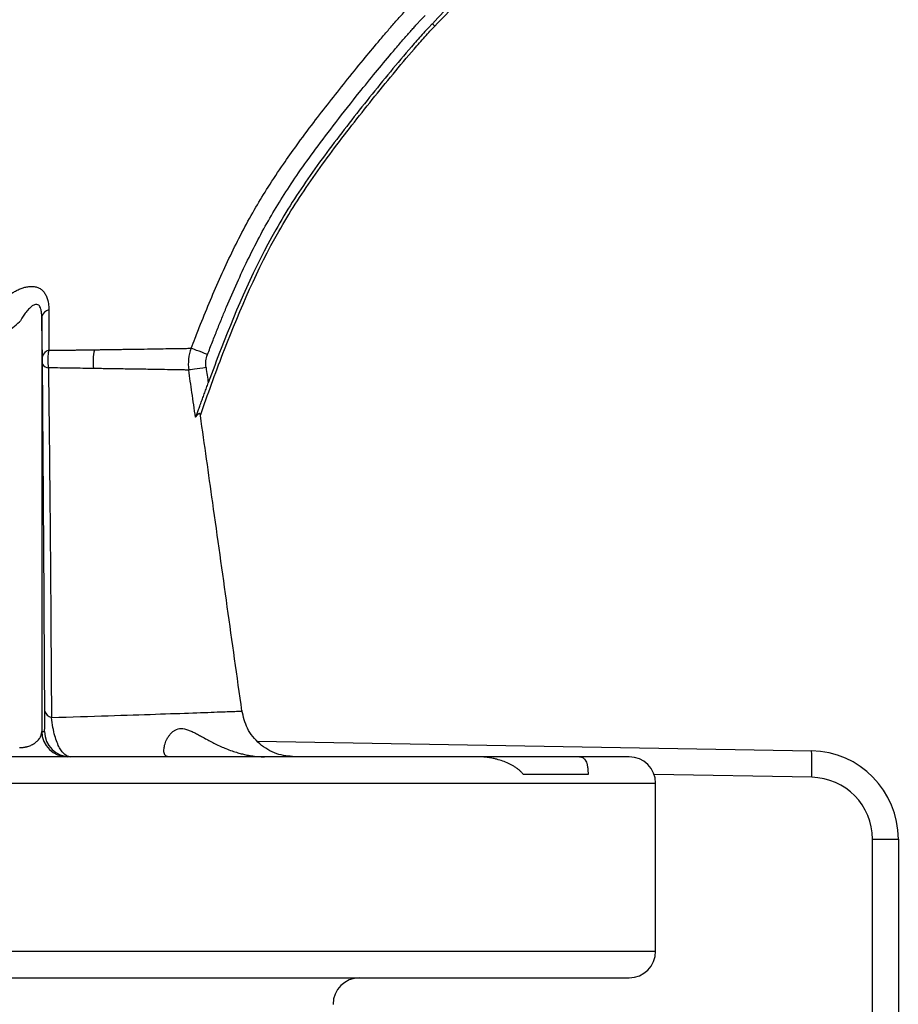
# Model space of a CAD drawing. Extents: x 167 to 762, y 25 to 1311.
# Tile 11 of 26: x 535 to 634, y 642 to 753. Entities that reach past the tile are written whole.
import ezdxf

# ---------------------------------------------------------------- set-up
doc = ezdxf.new("R2010")
doc.units = 0
doc.layers.get('0').update_dxf_attribs({"linetype": 'CONTINUOUS'})

msp = doc.modelspace()

# ---------------------------------------------------------------- linework, layer by layer
at = {"color": 7, "linetype": 'CONTINUOUS'}
for p, q in [((581.59, 752.51), (581.87, 752.23)), ((537.38, 719.4), (537.38, 672.46)), ((537.38, 672.46), (537.69, 672.46)), ((561.81, 671.36), (624.48, 670.27)), ((598.23, 669.59), (587.1, 669.59)), ((624.51, 667.27), (606.67, 667.58)), ((481.23, 666.59), (606.84, 666.59)), ((606.84, 647.59), (606.84, 666.59)), ((631.39, 637.59), (631.39, 660.27)), ((631.39, 660.27), (634.31, 660.27)), ((634.31, 660.27), (634.31, 637.59)), ((476.02, 647.59), (606.84, 647.59))]:
    msp.add_line(p, q, dxfattribs=at)
at = {"color": 7, "linetype": 'CONTINUOUS', "flags": 128}
for points in [[(556.14, 715.09), (555.81, 715.22), (555.48, 715.34), (555.18, 715.46), (554.91, 715.56), (554.68, 715.65), (554.49, 715.72), (554.36, 715.77), (554.29, 715.8)], [(555.97, 713.61), (555.62, 713.56), (555.28, 713.51), (554.96, 713.47), (554.67, 713.43), (554.43, 713.39), (554.23, 713.36), (554.09, 713.34), (554.01, 713.33)]]:
    msp.add_lwpolyline(points, dxfattribs=at)
at = {"color": 7, "linetype": 'CONTINUOUS'}
for centre, radius, start, end in [((538.39, 719.11), 1.05, 101.9218, 163.9506), ((538.42, 714.61), 0.995, 104.3028, 165.5196), ((549.09, 714.23), 5.91, 166.3116, 187.0786), ((538.2, 714.4), 0.822, 207.6827, 266.145), ((538.7, 675.04), 1.02, 195.7748, 257.2107), ((540.28, 672.49), 2.9, 180.6405, 269.9974), ((540.59, 672.49), 2.9, 180.6404, 269.9974), ((603.84, 666.59), 3, 0, 90), ((624.31, 660.27), 10, 0, 89), ((595.83, 668.52), 28.71, 357.5052, 3.495), ((624.39, 660.27), 7, 0, 89), ((603.84, 647.59), 3, 270, 0), ((573.34, 641.59), 3, 90, 179.9776)]:
    msp.add_arc(centre, radius, start, end, dxfattribs=at)
for points, knots in [([(602.38, 771.55), (602.37, 771.54), (602.37, 771.54), (602.36, 771.53), (598.65, 768.57), (594.97, 765.64), (589.81, 760.94), (588.15, 759.33), (584.86, 755.97), (583.22, 754.23), (581.59, 752.51)], [-0.0021633, -0.0021633, -0.0021633, -0.0021633, -0.0014595, -0.0014595, -0.0014595, 0.4971053, 0.4971053, 0.7463877, 0.7463877, 0.995342, 0.995342, 0.995342, 0.995342]), ([(581.87, 752.23), (583.5, 753.96), (585.14, 755.7), (588.43, 759.05), (590.08, 760.66), (595.22, 765.34), (598.89, 768.27), (602.61, 771.23)], [-0.0024913, -0.0024913, -0.0024913, -0.0024913, 0.246791, 0.246791, 0.4960734, 0.4960734, 0.9946382, 0.9946382, 0.9946382, 0.9946382]), ([(554.29, 715.8), (554.43, 716.18), (554.79, 717.09), (555.5, 718.92), (556.46, 721.26), (557.63, 723.95), (558.87, 726.6), (560.18, 729.21), (561.56, 731.69), (563.07, 734.17), (564.61, 736.48), (566.33, 738.91), (568.07, 741.24), (569.93, 743.64), (571.8, 746.01), (573.64, 748.27), (575.21, 750.17), (576.4, 751.57), (577.21, 752.5), (577.82, 753.2), (578.28, 753.71), (578.67, 754.14), (579.01, 754.49), (579.22, 754.7), (579.31, 754.79)], [0, 0, 0, 0, 0.02624, 0.062919, 0.125826, 0.188753, 0.251573, 0.31414, 0.376481, 0.433848, 0.500846, 0.555049, 0.625314, 0.68765, 0.750051, 0.819316, 0.875007, 0.908726, 0.937484, 0.954072, 0.96865, 0.981177, 0.991628, 1, 1, 1, 1]), ([(556.14, 715.09), (556.32, 715.57), (556.69, 716.51), (557.23, 717.88), (557.76, 719.2), (558.5, 720.98), (559.45, 723.16), (560.68, 725.8), (561.97, 728.34), (563.35, 730.82), (564.83, 733.24), (566.5, 735.74), (568.45, 738.46), (570.75, 741.49), (573.02, 744.37), (575.12, 746.96), (576.66, 748.81), (577.88, 750.24), (578.63, 751.12), (579.18, 751.74), (579.54, 752.14), (579.85, 752.49), (580.15, 752.81), (580.44, 753.12), (580.65, 753.32), (580.75, 753.42)], [0, 0, 0, 0, 0.033505, 0.065725, 0.096663, 0.126321, 0.191595, 0.252562, 0.316705, 0.377746, 0.438323, 0.502062, 0.574195, 0.657009, 0.750549, 0.814264, 0.875028, 0.90789, 0.937375, 0.950505, 0.962358, 0.972519, 0.981131, 0.991079, 1, 1, 1, 1]), ([(555.35, 708.17), (555.4, 708.34), (555.45, 708.5), (556.3, 711), (557.16, 713.34), (559.85, 720.26), (561.81, 724.79), (565.39, 731.1), (566.69, 733.12), (569.48, 737.11), (570.96, 739.07), (574, 742.97), (575.56, 744.91), (577.92, 747.77), (578.72, 748.72), (579.92, 750.11), (580.32, 750.57), (580.92, 751.24), (581.12, 751.46), (581.41, 751.77), (581.51, 751.87), (581.69, 752.06), (581.76, 752.13), (581.87, 752.23)], [0.5626919, 0.5626919, 0.5626919, 0.5626919, 0.5670066, 0.5670066, 0.6289462, 0.6289462, 0.7528255, 0.7528255, 0.8147651, 0.8147651, 0.8767047, 0.8767047, 0.9386443, 0.9386443, 0.9696141, 0.9696141, 0.985099, 0.985099, 0.9928415, 0.9928415, 0.9967127, 0.9967127, 1.0005839, 1.0005839, 1.0005839, 1.0005839]), ([(581.59, 752.51), (581.49, 752.41), (581.41, 752.33), (581.22, 752.14), (581.13, 752.04), (580.83, 751.73), (580.63, 751.5), (580.03, 750.83), (579.62, 750.37), (578.42, 748.97), (577.62, 748.02), (575.25, 745.16), (573.69, 743.22), (570.65, 739.31), (569.16, 737.34), (566.36, 733.34), (565.05, 731.3), (561.45, 724.96), (559.49, 720.42), (557.19, 714.49), (556.7, 713.19), (556.22, 711.88)], [0.5942475, 0.5942475, 0.5942475, 0.5942475, 0.5980364, 0.5980364, 0.6019077, 0.6019077, 0.6096501, 0.6096501, 0.625135, 0.625135, 0.6561048, 0.6561048, 0.7180444, 0.7180444, 0.7799841, 0.7799841, 0.8419237, 0.8419237, 0.9658029, 0.9658029, 1.0005016, 1.0005016, 1.0005016, 1.0005016]), ([(532.96, 721.25), (533.03, 721.31), (533.17, 721.43), (533.38, 721.59), (533.59, 721.75), (533.8, 721.89), (534.01, 722.03), (534.21, 722.15), (534.41, 722.26), (534.69, 722.41), (535.05, 722.56), (535.48, 722.7), (535.91, 722.79), (536.33, 722.81), (536.73, 722.75), (537.11, 722.61), (537.44, 722.38), (537.72, 722.06), (537.93, 721.66), (538.06, 721.25), (538.13, 720.86), (538.17, 720.51), (538.17, 720.26), (538.18, 720.14)], [0, 0, 0, 0, 0.03317, 0.0657, 0.097615, 0.128943, 0.159713, 0.189957, 0.219705, 0.248993, 0.312879, 0.374062, 0.438008, 0.499033, 0.56306, 0.624497, 0.687631, 0.749752, 0.811581, 0.874697, 0.915326, 0.956964, 1, 1, 1, 1]), ([(537.38, 719.4), (537.38, 719.45), (537.38, 719.55), (537.37, 719.69), (537.36, 719.85), (537.33, 720.03), (537.28, 720.27), (537.19, 720.5), (537.03, 720.7), (536.8, 720.78), (536.53, 720.73), (536.21, 720.53), (535.87, 720.21), (535.53, 719.79), (535.19, 719.31), (534.99, 718.96), (534.88, 718.78)], [0, 0, 0, 0, 0.025524, 0.049307, 0.071415, 0.108608, 0.143106, 0.197992, 0.250781, 0.319282, 0.401126, 0.50097, 0.615072, 0.750561, 0.867872, 1, 1, 1, 1]), ([(538.18, 720.14), (538.18, 719.37), (538.18, 717.85), (538.18, 716.33), (538.18, 715.57)], [0, 0, 0, 0, 0.503465, 1, 1, 1, 1]), ([(531.8, 716.3), (532.31, 716.71), (533.35, 717.53), (534.37, 718.36), (534.88, 718.78)], [0, 0, 0, 0, 0.497283, 1, 1, 1, 1]), ([(537.46, 714.85), (537.44, 715.7), (537.42, 717.21), (537.39, 718.73), (537.38, 719.4)], [0, 0, 0, 0, 0.55588, 1, 1, 1, 1]), ([(538.14, 713.58), (538.12, 713.91), (538.11, 714.25), (538.12, 714.75), (538.12, 714.92), (538.14, 715.25), (538.16, 715.41), (538.18, 715.57)], [0, 0, 0, 0, 0.5, 0.5, 0.75, 0.75, 1, 1, 1, 1]), ([(538.18, 715.57), (538.36, 715.57), (538.72, 715.58), (539.24, 715.58), (539.75, 715.59), (540.25, 715.59), (540.73, 715.6), (541.2, 715.6), (541.66, 715.61), (542.1, 715.62), (542.53, 715.62), (542.95, 715.63), (543.22, 715.63), (543.35, 715.63)], [0, 0, 0, 0, 0.097902, 0.194405, 0.289508, 0.383209, 0.475508, 0.566406, 0.655906, 0.744012, 0.830725, 0.916053, 1, 1, 1, 1]), ([(543.35, 715.63), (543.5, 715.63), (543.8, 715.64), (544.23, 715.64), (544.65, 715.65), (545.06, 715.66), (545.46, 715.66), (545.84, 715.67), (546.21, 715.67), (546.57, 715.68), (546.92, 715.68), (547.75, 715.7), (548.98, 715.71), (550.47, 715.74), (551.75, 715.76), (552.64, 715.77), (553.25, 715.78), (553.61, 715.79), (553.9, 715.79), (554.11, 715.8), (554.23, 715.8), (554.29, 715.8)], [0, 0, 0, 0, 0.026496, 0.052658, 0.078487, 0.103986, 0.129155, 0.153996, 0.178513, 0.202706, 0.226578, 0.250132, 0.376625, 0.500103, 0.626666, 0.750275, 0.813108, 0.875003, 0.919437, 0.961515, 1, 1, 1, 1]), ([(554.29, 715.8), (554.14, 715.41), (554.04, 714.99), (553.95, 714.16), (553.95, 713.75), (554.01, 713.33)], [0, 0, 0, 0, 0.5, 0.5, 1, 1, 1, 1]), ([(555.97, 713.61), (555.94, 713.86), (555.94, 714.11), (555.99, 714.61), (556.05, 714.86), (556.14, 715.09)], [0, 0, 0, 0, 0.5, 0.5, 1, 1, 1, 1]), ([(537.47, 714.02), (537.47, 714.06), (537.47, 714.14), (537.47, 714.26), (537.46, 714.38), (537.46, 714.5), (537.46, 714.62), (537.46, 714.74), (537.46, 714.81), (537.46, 714.85)], [0, 0, 0, 0, 0.143421, 0.284651, 0.424884, 0.565342, 0.707238, 0.851752, 1, 1, 1, 1]), ([(537.72, 674.76), (537.72, 675.61), (537.71, 677.28), (537.69, 679.75), (537.68, 682.12), (537.66, 685.36), (537.64, 689.36), (537.61, 694.31), (537.57, 699.14), (537.55, 703.28), (537.52, 706.52), (537.51, 708.75), (537.49, 710.69), (537.48, 712.36), (537.47, 713.47), (537.47, 714.02)], [0, 0, 0, 0, 0.06619, 0.129917, 0.191181, 0.249984, 0.380391, 0.499958, 0.630413, 0.749964, 0.814107, 0.874975, 0.917763, 0.959436, 1, 1, 1, 1]), ([(538.14, 713.58), (538.14, 713.24), (538.15, 712.55), (538.16, 711.51), (538.18, 710.44), (538.19, 709.35), (538.2, 708.23), (538.21, 707.09), (538.23, 705.92), (538.24, 704.72), (538.26, 702.34), (538.3, 698.62), (538.34, 693.92), (538.38, 689.24), (538.41, 684.61), (538.44, 679.5), (538.47, 675.93), (538.48, 674.04)], [0, 0, 0, 0, 0.025105, 0.050798, 0.077112, 0.10408, 0.131737, 0.160121, 0.189271, 0.219228, 0.250035, 0.367536, 0.500045, 0.606655, 0.724274, 0.854671, 1, 1, 1, 1]), ([(543.23, 713.51), (542.45, 713.52), (541.62, 713.53), (539.92, 713.56), (539.05, 713.57), (538.14, 713.58)], [0, 0, 0, 0, 0.5, 0.5, 1, 1, 1, 1]), ([(554.01, 713.33), (553.98, 713.33), (553.89, 713.33), (553.74, 713.34), (553.53, 713.34), (553.22, 713.35), (552.81, 713.35), (552.07, 713.37), (550.99, 713.38), (549.66, 713.41), (548.2, 713.43), (546.94, 713.45), (545.67, 713.47), (544.78, 713.48), (543.98, 713.5), (543.47, 713.5), (543.23, 713.51)], [0, 0, 0, 0, 0.025585, 0.057923, 0.097012, 0.14284, 0.214235, 0.285403, 0.431968, 0.571495, 0.649739, 0.785542, 0.849969, 0.90719, 0.957206, 1, 1, 1, 1]), ([(554.78, 707.99), (554.64, 708.93), (554.39, 710.71), (554.13, 712.49), (554.01, 713.33)], [0, 0, 0, 0, 0.5240616, 1, 1, 1, 1]), ([(554.78, 707.99), (554.78, 708), (554.79, 708.01), (554.8, 708.04), (554.82, 708.08), (554.84, 708.12), (554.86, 708.18), (554.9, 708.28), (554.96, 708.43), (555.07, 708.72), (555.23, 709.14), (555.42, 709.67), (555.62, 710.22), (555.82, 710.76), (556.02, 711.32), (556.15, 711.69), (556.22, 711.88)], [0, 0, 0, 0, 0.019711, 0.039757, 0.060318, 0.081565, 0.10365, 0.126711, 0.186301, 0.252161, 0.370239, 0.503642, 0.624128, 0.751331, 0.874695, 1, 1, 1, 1]), ([(555.35, 708.17), (555.34, 708.2), (555.34, 708.24), (555.32, 708.29), (555.3, 708.34), (555.28, 708.37), (555.26, 708.39), (555.23, 708.41), (555.2, 708.41), (555.15, 708.4), (555.09, 708.36), (555.01, 708.29), (554.94, 708.22), (554.89, 708.16), (554.84, 708.09), (554.8, 708.03), (554.78, 707.99)], [0, 0, 0, 0, 0.062966, 0.125697, 0.188241, 0.250644, 0.312965, 0.375255, 0.437567, 0.499951, 0.624698, 0.749976, 0.818282, 0.875, 0.93518, 1, 1, 1, 1]), ([(560.04, 674.76), (558.93, 682.62), (557.37, 693.76), (555.8, 704.9), (555.34, 708.18)], [0, 0, 0, 0, 0.70596, 1, 1, 1, 1]), ([(537.69, 672.46), (537.69, 672.46), (537.69, 672.47), (537.69, 672.48), (537.7, 672.51), (537.7, 672.54), (537.71, 672.61), (537.71, 672.74), (537.72, 672.98), (537.72, 673.28), (537.72, 673.6), (537.72, 673.88), (537.72, 674.09), (537.72, 674.3), (537.72, 674.53), (537.72, 674.68), (537.72, 674.76)], [0, 0, 0, 0, 0.050501, 0.100749, 0.150818, 0.200781, 0.250716, 0.377184, 0.499473, 0.628577, 0.749393, 0.803462, 0.855121, 0.90478, 0.952903, 1, 1, 1, 1]), ([(538.48, 674.04), (540.69, 674.11), (545.09, 674.24), (550.41, 674.42), (554.67, 674.56), (557.78, 674.68), (559.53, 674.74), (560.25, 674.77), (560.04, 674.76), (560.04, 674.76)], [0, 0, 0, 0, 0.167562, 0.334157, 0.500182, 0.667501, 0.833597, 0.999464, 1, 1, 1, 1]), ([(540.59, 669.59), (540.39, 669.59), (540.18, 669.68), (539.78, 670.01), (539.59, 670.26), (539.3, 670.78), (539.21, 670.98), (539.03, 671.43), (538.94, 671.69), (538.78, 672.25), (538.71, 672.57), (538.58, 673.26), (538.52, 673.63), (538.48, 674.04)], [0, 0, 0, 0, 0.25, 0.25, 0.5, 0.5, 0.625, 0.625, 0.75, 0.75, 0.875, 0.875, 1, 1, 1, 1]), ([(566.03, 669.59), (565.33, 669.66), (563.88, 669.8), (561.96, 670.97), (560.53, 672.71), (560.2, 674.12), (560.03, 674.81)], [0, 0, 0, 0, 0.241647, 0.5, 0.75835, 1, 1, 1, 1]), ([(551.7, 669.59), (551.68, 669.6), (551.63, 669.6), (551.57, 669.61), (551.51, 669.63), (551.46, 669.67), (551.41, 669.71), (551.36, 669.76), (551.32, 669.82), (551.28, 669.88), (551.25, 669.96), (551.22, 670.08), (551.2, 670.26), (551.21, 670.5), (551.25, 670.77), (551.32, 671.05), (551.43, 671.35), (551.58, 671.65), (551.76, 671.94), (551.97, 672.21), (552.21, 672.44), (552.58, 672.7), (553.14, 672.85), (553.81, 672.69), (554.4, 672.44), (554.86, 672.21), (555.36, 671.94), (555.87, 671.65), (556.44, 671.35), (557.02, 671.05), (557.61, 670.77), (558.25, 670.5), (558.89, 670.26), (559.51, 670.06), (560.08, 669.91), (560.59, 669.79), (561.09, 669.7), (561.59, 669.64), (562.09, 669.6), (562.41, 669.6), (562.58, 669.59)], [0, 0, 0, 0, 0.011368, 0.022985, 0.034858, 0.046996, 0.059404, 0.072088, 0.085054, 0.098307, 0.111852, 0.125693, 0.155564, 0.187733, 0.216687, 0.249961, 0.281262, 0.312618, 0.347222, 0.375115, 0.408214, 0.437599, 0.500352, 0.5627, 0.592209, 0.625475, 0.653258, 0.687728, 0.718799, 0.749877, 0.78323, 0.812202, 0.84477, 0.874945, 0.897724, 0.919695, 0.940881, 0.961308, 0.981004, 1, 1, 1, 1]), ([(534.88, 670.63), (534.92, 670.63), (534.99, 670.63), (535.09, 670.64), (535.19, 670.64), (535.29, 670.66), (535.4, 670.67), (535.5, 670.69), (535.6, 670.71), (535.7, 670.73), (535.93, 670.8), (536.28, 670.93), (536.66, 671.17), (536.98, 671.46), (537.17, 671.72), (537.28, 671.95), (537.33, 672.11), (537.37, 672.29), (537.38, 672.4), (537.38, 672.46)], [0, 0, 0, 0, 0.016775, 0.033689, 0.050833, 0.068294, 0.086156, 0.104498, 0.12339, 0.142899, 0.163085, 0.267455, 0.394353, 0.528258, 0.690745, 0.76416, 0.847538, 0.912887, 1, 1, 1, 1]), ([(591.87, 667.59), (591.84, 667.63), (591.79, 667.7), (591.7, 667.8), (591.6, 667.91), (591.49, 668.01), (591.33, 668.15), (591.1, 668.32), (590.81, 668.51), (590.5, 668.68), (590.09, 668.89), (589.55, 669.11), (588.97, 669.29), (588.51, 669.4), (588.09, 669.48), (587.65, 669.54), (587.16, 669.59), (586.85, 669.59), (586.7, 669.59)], [0, 0, 0, 0, 0.0221761, 0.0458004, 0.0709051, 0.0975166, 0.1256565, 0.184713, 0.2513639, 0.311026, 0.3764855, 0.5010211, 0.6257883, 0.6967849, 0.7512992, 0.8430897, 0.9259725, 1, 1, 1, 1]), ([(598.23, 669.59), (598.26, 669.59), (598.32, 669.59), (598.4, 669.58), (598.49, 669.55), (598.57, 669.52), (598.65, 669.47), (598.74, 669.4), (598.84, 669.29), (598.96, 669.11), (599.05, 668.89), (599.1, 668.68), (599.13, 668.51), (599.16, 668.32), (599.18, 668.13), (599.19, 667.95), (599.2, 667.77), (599.2, 667.65), (599.2, 667.59)], [0, 0, 0, 0, 0.043406, 0.090003, 0.139804, 0.19282, 0.249062, 0.303505, 0.374484, 0.499364, 0.623723, 0.688916, 0.748338, 0.815028, 0.874129, 0.920263, 0.962179, 1, 1, 1, 1]), ([(464.34, 644.59), (501.34, 644.59), (536.82, 644.59), (589.14, 644.59), (603.84, 644.59), (603.84, 644.59)], [0, 0, 0, 0, 0.5, 0.5, 1, 1, 1, 1])]:
    msp.add_open_spline(points, degree=3, knots=knots, dxfattribs=at)
for points in [[(555.97, 713.61), (556.06, 713.03), (556.14, 712.46), (556.22, 711.88)], [(586.7, 669.59), (573.91, 669.59), (554.69, 669.59), (531.33, 669.59)], [(603.84, 669.59), (603.84, 669.59), (601.95, 669.59), (598.23, 669.59)], [(599.2, 667.59), (597.16, 667.59), (594.71, 667.59), (591.87, 667.59)]]:
    msp.add_open_spline(points, degree=3, dxfattribs=at)

doc.saveas('drawing.dxf')
